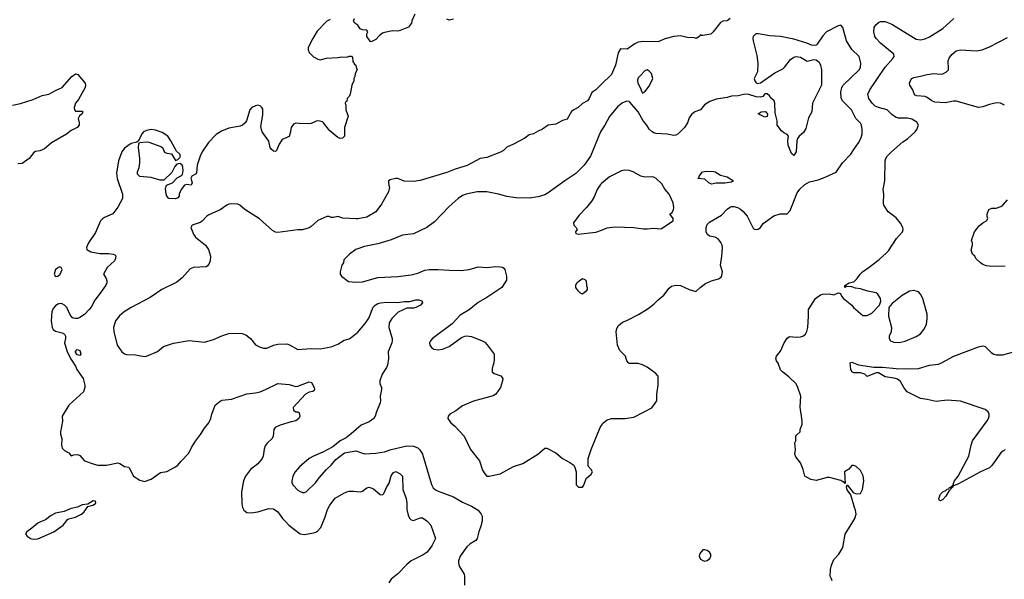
# Model space of a CAD drawing. Header units: inches. Extents: x 1793441 to 1900654, y 320892 to 470514.
# Tile 40 of 99: x 1834768 to 1843623, y 419483 to 424520. Entities that reach past the tile are written whole.
import ezdxf

# ---------------------------------------------------------------- set-up
doc = ezdxf.new("R2010")
doc.units = ezdxf.units.IN
doc.header["$MEASUREMENT"] = 0
for name, color, linetype in [('B8431', 7, 'Continuous'), ('B8432', 7, 'Continuous'), ('B8441', 7, 'Continuous'), ('B8442', 7, 'Continuous')]:
    doc.layers.add(name, color=color, linetype=linetype)

msp = doc.modelspace()

# ---------------------------------------------------------------- linework, layer by layer
at = {"layer": 'B8431', "color": 5}
for points, elevation in [([(1834954.8, 420000), (1834930, 419989.5), (1834878, 419942), (1834831, 419910), (1834821, 419890), (1834836, 419870), (1834864.7, 419850), (1834890, 419843.8), (1834930, 419848.7), (1835076.2, 419910), (1835158.4, 419970), (1835182.8, 420000)], 320), ([(1837160.2, 420000), (1837188.9, 419970), (1837290, 419892.7), (1837330, 419886), (1837410, 419901.3), (1837432, 419908), (1837450, 419920.2), (1837476.1, 419950), (1837496.9, 420000)], 320), ([(1838438.1, 420000), (1838466.7, 419970), (1838508.2, 419850), (1838475.6, 419784.4), (1838433, 419727), (1838396.7, 419703.3), (1838290, 419649.7), (1838250, 419615.4), (1838168.8, 419531.2), (1838110, 419485.1), (1838088.2, 419451.8)], 320), ([(1838925.1, 420000), (1838918.3, 419970), (1838896, 419910), (1838883.1, 419850), (1838869, 419831), (1838818.2, 419801.8), (1838790, 419776.2), (1838728.2, 419690), (1838714.9, 419650), (1838713.4, 419630), (1838719.9, 419599.9), (1838764, 419530), (1838767.7, 419510), (1838767.7, 419430)], 340)]:
    msp.add_lwpolyline(points, dxfattribs=dict(at, elevation=elevation))
at = {"layer": 'B8432', "color": 5}
for points, elevation in [([(1838321, 424570), (1838294.8, 424510), (1838290.7, 424489.3), (1838266, 424454), (1838190, 424421.2), (1838170, 424417.2), (1838119.8, 424420.2), (1838050, 424405.2), (1838030, 424397.2), (1838002.8, 424377.2), (1837970, 424342), (1837930, 424322), (1837923.1, 424323.1), (1837910, 424338), (1837888.7, 424370), (1837888.9, 424391.1), (1837898, 424410), (1837890, 424426), (1837850, 424428.7), (1837830, 424438), (1837809.1, 424469.1), (1837782, 424490), (1837769, 424510), (1837778, 424530)], 320), ([(1837559.1, 424520.9), (1837530, 424505.2), (1837444.6, 424415.4), (1837403.8, 424350), (1837362, 424270), (1837362, 424250), (1837370, 424226), (1837410, 424186.8), (1837450, 424164), (1837470, 424158.8), (1837526.3, 424173.7), (1837630, 424178.8), (1837664.7, 424184.7), (1837710, 424182), (1837730, 424192), (1837751.6, 424191.6), (1837759.6, 424179.6), (1837763.6, 424143.6), (1837779.6, 424119.6), (1837792, 424110), (1837792.7, 424092.7), (1837802, 424070), (1837785.4, 424034.6), (1837782, 424010), (1837772, 423990), (1837772, 423970), (1837756, 423930), (1837741, 423850), (1837730, 423828), (1837712, 423810), (1837710, 423786), (1837698, 423782), (1837694, 423770), (1837702, 423750), (1837701, 423710), (1837721, 423650), (1837688.4, 423550), (1837688.1, 423471.9), (1837670, 423452.7), (1837650, 423449.6), (1837630, 423458.4), (1837558.5, 423518.5), (1837501.2, 423590), (1837490, 423599.3), (1837470, 423606), (1837450, 423609.2), (1837434.4, 423605.6), (1837390, 423584), (1837310, 423582.7), (1837250, 423589.2), (1837230, 423579), (1837210.8, 423550), (1837201.4, 423498.6), (1837190.5, 423469.5), (1837130, 423441.2), (1837100.4, 423399.6), (1837077.1, 423342.9), (1837070, 423334), (1837050, 423337.2), (1837030, 423354), (1837020.9, 423370), (1837007.3, 423427.3), (1836949.5, 423509.5), (1836941.2, 423530), (1836938, 423558), (1836955.9, 423664.1), (1836953.4, 423713.4), (1836945.2, 423730), (1836930, 423745.2), (1836910, 423749.3), (1836890, 423746), (1836856, 423730), (1836838.8, 423710), (1836808.2, 423610), (1836794.9, 423590), (1836772.7, 423570), (1836750, 423561), (1836650, 423542.4), (1836582.3, 423517.7), (1836533.9, 423486.1), (1836466.1, 423413.9), (1836410.3, 423330), (1836390.3, 423290), (1836365.5, 423210), (1836357.5, 423142.5), (1836350.4, 423129.6), (1836316, 423110), (1836307.5, 423092.5), (1836318.8, 423050), (1836311.3, 423030), (1836270, 423036), (1836250, 423029.3), (1836220.7, 422990), (1836202, 422950), (1836201, 422930), (1836190, 422915.3), (1836170, 422907.6), (1836109.2, 422910), (1836092.7, 422930), (1836085.1, 422950), (1836079.3, 423000.7), (1836089.2, 423030.8), (1836142, 423050), (1836184.5, 423095.5), (1836222.7, 423117.3), (1836232.5, 423127.5), (1836237, 423163), (1836233.8, 423193.8), (1836229.2, 423210), (1836210, 423226), (1836179.8, 423220.2), (1836162.4, 423197.6), (1836136.7, 423143.3), (1836064, 423076), (1836030, 423074), (1835950, 423100.7), (1835850, 423107.8), (1835827.6, 423130), (1835827.3, 423150), (1835842, 423190), (1835849.6, 423230), (1835849.5, 423270.5), (1835838, 423370), (1835840.2, 423399.8), (1835846, 423414), (1835910, 423419.3), (1835930, 423416.4), (1836038.4, 423378.4), (1836051, 423370), (1836070, 423326), (1836090, 423318.8), (1836133, 423313), (1836170, 423251.3), (1836190, 423261), (1836210, 423282.8), (1836213, 423290), (1836209.4, 423310), (1836177.1, 423337.1), (1836128, 423430), (1836100.5, 423470), (1836050, 423505.1), (1835990, 423526), (1835950, 423532), (1835910, 423523.7), (1835882.8, 423510), (1835870, 423494), (1835834, 423426), (1835822, 423418), (1835770, 423406.6), (1835710, 423362.9), (1835687, 423330), (1835655.6, 423250), (1835637.7, 423137.7), (1835645.7, 423090), (1835692.2, 422950), (1835692.2, 422910), (1835650, 422832), (1835607.2, 422772.8), (1835530, 422740.4), (1835511.8, 422728.2), (1835496, 422710), (1835450, 422603.7), (1835388.1, 422511.9), (1835370.4, 422470), (1835373.4, 422450), (1835409.2, 422429.2), (1835490, 422416.9), (1835570, 422415.8), (1835610, 422410.6), (1835624, 422404), (1835633.2, 422393.2), (1835630.7, 422370), (1835622, 422350), (1835555.5, 422290), (1835522.8, 422230), (1835546, 422190), (1835550.7, 422170.7), (1835550.7, 422150), (1835542.8, 422130), (1835502, 422070), (1835443.2, 421996.8), (1835410, 421932.7), (1835392.4, 421910), (1835350, 421866), (1835310, 421838.4), (1835290, 421829.4), (1835270, 421829.2), (1835250, 421832.7), (1835240.1, 421840.1), (1835222, 421862), (1835190.8, 421930.8), (1835171.6, 421951.6), (1835150, 421962.6), (1835130, 421964.4), (1835110, 421958.5), (1835090, 421945.1), (1835070, 421920.7), (1835058.6, 421890), (1835050.2, 421810), (1835059.5, 421750), (1835070, 421730.6), (1835090, 421715.5), (1835150, 421702.8), (1835171.3, 421690), (1835178.8, 421670), (1835178.8, 421650), (1835170.8, 421610), (1835196, 421530), (1835230, 421462), (1835270, 421402), (1835282.8, 421370), (1835338.4, 421290), (1835354.9, 421230), (1835354.9, 421210), (1835342, 421170), (1835210.6, 421050), (1835150.5, 420950), (1835153.2, 420906.8), (1835136, 420810), (1835136, 420790), (1835146, 420750), (1835142.8, 420690), (1835150, 420664.7), (1835170, 420642), (1835210, 420622), (1835230, 420594), (1835256.4, 420603.6), (1835290, 420606), (1835310, 420596), (1835352, 420550), (1835438, 420518), (1835470.7, 420510.7), (1835549.4, 420510.6), (1835650, 420530.8), (1835670, 420524.7), (1835710, 420498), (1835750, 420492), (1835791.3, 420410), (1835850, 420374.8), (1835890, 420364.9), (1835950, 420385.5), (1836034.8, 420445.2), (1836090, 420454.8), (1836170, 420495.3), (1836190, 420510.4), (1836216.5, 420543.5), (1836290, 420618.3), (1836314.5, 420670), (1836350, 420727.4), (1836394.8, 420785.2), (1836430, 420843.2), (1836468.7, 420890), (1836487.3, 420930), (1836495.5, 420970), (1836525.7, 421050), (1836570, 421086.7), (1836590, 421096.9), (1836674.3, 421105.7), (1836810, 421152.7), (1836890, 421161.8), (1836930, 421171.3), (1836979.5, 421190), (1837090, 421245.3), (1837190, 421236), (1837250, 421219.5), (1837270, 421221.7), (1837370, 421260.3), (1837393.5, 421253.5), (1837416.3, 421210), (1837420.7, 421190), (1837417.1, 421182.9), (1837405.2, 421174.8), (1837370, 421167.6), (1837338, 421150), (1837227.3, 421030), (1837230, 421004.7), (1837250, 420991), (1837270.8, 420990.8), (1837282, 420982), (1837287.3, 420950), (1837278, 420930), (1837250, 420909.6), (1837210, 420901.6), (1837111, 420870), (1837066.8, 420850), (1837053.4, 420830), (1837048, 420770), (1837038, 420750), (1836992.8, 420707.2), (1836976.9, 420683.1), (1836966.9, 420653.1), (1836956.5, 420590), (1836947.2, 420570), (1836910, 420523.6), (1836844.9, 420470), (1836797.3, 420410), (1836780.7, 420370), (1836762, 420270), (1836766.1, 420166.1), (1836772.4, 420130), (1836784.9, 420104.9), (1836810, 420084.4), (1836850, 420080.3), (1836910, 420089), (1837010, 420119.6), (1837050, 420116.5), (1837090, 420090.4), (1837131.5, 420030), (1837160.2, 420000)], 320), ([(1838670, 424526), (1838630, 424516), (1838610, 424525.2)], 320), ([(1834704, 423750), (1834774.8, 423765.2), (1834890, 423801.6), (1834970, 423836.5), (1835031.5, 423848.5), (1835095.2, 423884.8), (1835150.8, 423909.2), (1835238.4, 424010), (1835270, 424032.4), (1835290, 424028), (1835357.1, 423950), (1835360.4, 423930), (1835355.8, 423910), (1835298, 423802), (1835270, 423769), (1835258, 423730), (1835260.7, 423710), (1835270, 423696), (1835330, 423698), (1835336, 423690), (1835326, 423670), (1835305.5, 423654.5), (1835293, 423630), (1835304.4, 423590), (1835303.7, 423570), (1835286, 423550), (1835230, 423522), (1835190, 423489.8), (1835054, 423410), (1834990, 423357), (1834950, 423340.9), (1834910, 423332.7), (1834895.5, 423324.5), (1834852.7, 423270), (1834790, 423226.6), (1834750, 423223.6)], 280), ([(1840000, 423938.7), (1839950.6, 423890), (1839914.6, 423865.4), (1839890.4, 423810), (1839873.4, 423790), (1839830, 423764.5), (1839790, 423729.3), (1839750, 423709.3), (1839730, 423693.2), (1839690, 423624), (1839650, 423613.2), (1839590, 423579), (1839522, 423570), (1839470, 423533.2), (1839430, 423517.2), (1839390, 423493.2), (1839350, 423482.7), (1839310, 423454), (1839210, 423399.3), (1839148.2, 423371.8), (1839117.5, 423342.5), (1839092.8, 423327.2), (1838970, 423280.9), (1838910, 423269), (1838792, 423208), (1838684.7, 423175.3), (1838610, 423144.5), (1838370, 423072.3), (1838310, 423063.7), (1838227, 423067), (1838170, 423089.3), (1838151.4, 423091.4), (1838100.5, 423079.5), (1838086, 423070), (1838083.5, 423056.5), (1838086.8, 423030), (1838094.8, 423010), (1838086, 422970), (1838021.4, 422858.6), (1837970, 422789), (1837890, 422742.7), (1837810, 422726.6), (1837790, 422726.6), (1837674, 422734), (1837630, 422748.7), (1837590, 422738), (1837570, 422738), (1837550, 422748.7), (1837530, 422749), (1837450, 422712.3), (1837390, 422658), (1837370, 422647), (1837310, 422629.4), (1837270, 422629.5), (1837090, 422604.5), (1837070, 422607), (1837041, 422621), (1836926, 422726), (1836794, 422810), (1836749.3, 422849.3), (1836730, 422859), (1836670, 422862.7), (1836650, 422858), (1836630, 422849.6), (1836572.3, 422807.7), (1836470, 422764.8), (1836450, 422751), (1836410, 422707), (1836390, 422695.3), (1836320.5, 422670), (1836308.2, 422650), (1836330.4, 422590), (1836350, 422562), (1836438.4, 422490), (1836466.7, 422450), (1836484.4, 422390), (1836482.4, 422350), (1836470, 422319.3), (1836456.7, 422303.3), (1836443.7, 422296.3), (1836330, 422288.2), (1836302.4, 422277.6), (1836230, 422195.4), (1836181.7, 422158.3), (1836046, 422090), (1835940.6, 422019.4), (1835770, 421930.9), (1835708.6, 421891.4), (1835665.3, 421854.7), (1835628.9, 421810), (1835610.3, 421750), (1835614.9, 421714.9), (1835646, 421590), (1835687.3, 421530), (1835710, 421513.4), (1835730, 421507.7), (1835810, 421503), (1835890, 421487.7), (1835910, 421490.7), (1836006.3, 421533.7), (1836062.5, 421577.5), (1836150, 421608), (1836293.2, 421633.2), (1836430, 421617.3), (1836510, 421640.7), (1836585.4, 421674.6), (1836650, 421694), (1836730, 421698.8), (1836770, 421694.8), (1836802.8, 421682.8), (1836844.7, 421650), (1836890, 421592), (1836930, 421571.3), (1836962, 421562), (1836990, 421562.8), (1837049.4, 421590.6), (1837090, 421598.8), (1837170, 421601), (1837194.4, 421594.4), (1837270, 421551), (1837390, 421561.6), (1837470, 421556.5), (1837570, 421576.5), (1837630, 421600.9), (1837685.5, 421634.5), (1837731.4, 421648.6), (1837750, 421658.9), (1837810, 421708.9), (1837875.4, 421784.6), (1837906.9, 421833.1), (1837947.7, 421932.3), (1837964.7, 421950), (1837990, 421964.4), (1838011.5, 421971.5), (1838070, 421978.2), (1838165.6, 421974.4), (1838230, 421983.1), (1838278, 421982), (1838330, 421998.4), (1838358.4, 421998.4), (1838384.7, 421990), (1838391.3, 421970), (1838371.3, 421950), (1838330, 421929.3), (1838310, 421922.7), (1838250, 421922.9), (1838172, 421888), (1838113.4, 421830), (1838091.8, 421790), (1838089.1, 421749.1), (1838117, 421650), (1838118.7, 421630), (1838114.9, 421610), (1838083.1, 421530), (1838085.5, 421470), (1838076, 421410), (1838067.7, 421390), (1838026.7, 421330), (1838006, 421270), (1838005.5, 421245.5), (1838021, 421210), (1838022.8, 421190), (1838010.7, 421130), (1838014, 421090), (1838010.6, 421070), (1837976.3, 420990), (1837965.5, 420950), (1837954, 420930), (1837910, 420899.6), (1837838.8, 420870), (1837750, 420792.3), (1837702.8, 420757.2), (1837650, 420729.2), (1837583.1, 420676.9), (1837493.7, 420626.3), (1837410, 420592.3), (1837370.4, 420569.6), (1837285.1, 420494.9), (1837244.9, 420450), (1837225.3, 420410), (1837215.3, 420370), (1837216.4, 420350), (1837226.4, 420330), (1837270, 420286.4), (1837290, 420272.4), (1837310, 420263.8), (1837330, 420265.5), (1837346.3, 420273.7), (1837429.6, 420350), (1837462.4, 420397.6), (1837528.3, 420471.7), (1837569.3, 420510), (1837610, 420561), (1837690, 420621), (1837790, 420638), (1837870, 420612.4), (1837970, 420617.4), (1838050, 420629), (1838110, 420651.6), (1838250, 420685.8), (1838310, 420682), (1838347.2, 420667.2), (1838367.3, 420647.3), (1838391.7, 420610), (1838470, 420336), (1838485.8, 420305.8), (1838507.1, 420287.1), (1838530, 420275.3), (1838670, 420224.9), (1838750, 420178.5), (1838830, 420141.7), (1838890, 420104.9), (1838919.5, 420070), (1838927.2, 420050), (1838927.4, 420010), (1838925.1, 420000)], 340), ([(1840000, 423524.6), (1839990.3, 423510), (1839900.2, 423290), (1839843.1, 423210), (1839770, 423136.4), (1839669.4, 423070.6), (1839520, 422960), (1839490, 422943.9), (1839430, 422924.4), (1839350, 422914.8), (1839230, 422916.8), (1839150, 422929.8), (1839074, 422950), (1838969.8, 422969.8), (1838882, 422970), (1838782, 422950), (1838750, 422936.1), (1838710.8, 422909.2), (1838630, 422839.1), (1838499.2, 422700.8), (1838430, 422648.4), (1838310, 422593.7), (1838210, 422581.7), (1838110, 422537.7), (1837990, 422503.5), (1837870, 422477.6), (1837790.8, 422450), (1837733.4, 422410), (1837682.8, 422357.2), (1837678.8, 422330), (1837664.9, 422310), (1837650.9, 422250.9), (1837651, 422230), (1837661, 422210), (1837724.9, 422164.9), (1837790, 422158.9), (1837850, 422160.9), (1837990, 422200.2), (1838170, 422207.9), (1838290, 422222.4), (1838350, 422239.6), (1838410, 422265.5), (1838450, 422271.6), (1838530, 422272.9), (1838630, 422264.4), (1838738, 422262), (1838810, 422271.8), (1838890, 422294.9), (1838970, 422288.2), (1839050, 422298.8), (1839090, 422296), (1839110, 422291), (1839122, 422282), (1839130.6, 422270.6), (1839146, 422210), (1839144.7, 422175.3), (1839104.7, 422110), (1838970, 422018.4), (1838890, 421975.6), (1838810.3, 421909.7), (1838730, 421860.5), (1838656.4, 421783.6), (1838481.6, 421650), (1838462.4, 421630), (1838454.4, 421610), (1838457.1, 421590), (1838470.6, 421570), (1838493.5, 421553.5), (1838530, 421547), (1838570, 421554), (1838630, 421578.4), (1838741, 421659), (1838770, 421670.4), (1838790, 421673.7), (1838830, 421668.7), (1838926, 421630), (1838950, 421616.3), (1838973.5, 421593.5), (1839034, 421510), (1839036, 421464), (1839032, 421430), (1839016.9, 421383.1), (1839018, 421350), (1839035.3, 421335.3), (1839095.3, 421315.3), (1839112, 421290), (1839111.3, 421270), (1839091.3, 421210), (1839050, 421148.7), (1839026.4, 421133.6), (1838850, 421087), (1838750, 421045.1), (1838690, 421000.7), (1838636, 420970), (1838622.8, 420950), (1838618.8, 420930), (1838646.8, 420890), (1838681.1, 420861.1), (1838766, 420770), (1838821, 420650), (1838902.8, 420550), (1838930, 420464.7), (1838950, 420431.3), (1838970, 420411.3), (1838990, 420411), (1839090, 420431), (1839210, 420497.3), (1839293.4, 420526.6), (1839428.7, 420610), (1839490, 420662), (1839510, 420662), (1839590, 420622.8), (1839650, 420570.8), (1839715.9, 420535.9), (1839750.7, 420510.7), (1839761, 420490), (1839771.3, 420450), (1839772.7, 420332.7), (1839792.7, 420312.7), (1839830, 420312), (1839842, 420330), (1839862, 420390), (1839908, 420430), (1839918, 420450), (1839908, 420470), (1839880.4, 420500.4), (1839879, 420570), (1839906, 420650), (1839989.6, 420850.4), (1840000, 420867.3)], 360), ([(1840000, 423044.1), (1839990, 423035.6), (1839961.3, 422990), (1839934.8, 422925.2), (1839912.4, 422890), (1839864.9, 422830), (1839800, 422760), (1839747.3, 422690), (1839750.8, 422670.8), (1839771.3, 422650), (1839781, 422630), (1839766, 422610), (1839770, 422594), (1839790, 422588), (1839950, 422606.4), (1840000, 422626.2)], 380), ([(1837496.9, 420000), (1837515.5, 420044.5), (1837535.1, 420110), (1837558.5, 420150), (1837606.5, 420213.5), (1837681.7, 420258.3), (1837710, 420270.2), (1837730, 420275.8), (1837770, 420276.6), (1837830, 420271.6), (1837850, 420277.6), (1837890, 420306), (1837910, 420311.5), (1837950, 420296.5), (1838010, 420247.3), (1838030, 420244.7), (1838043.2, 420256.8), (1838066.6, 420310), (1838091.1, 420348.9), (1838110, 420413), (1838130, 420443.8), (1838150, 420452.2), (1838190, 420433), (1838210.3, 420410), (1838212.4, 420290), (1838242.7, 420210), (1838250.2, 420169.8), (1838250.3, 420110), (1838261.7, 420061.7), (1838273.5, 420033.5), (1838290, 420018), (1838310, 420012.4), (1838370, 420036.5), (1838390, 420036), (1838428.5, 420010), (1838438.1, 420000)], 320), ([(1835182.8, 420000), (1835199.5, 420020.5), (1835210, 420027.7), (1835270, 420042.4), (1835324, 420070), (1835349, 420090), (1835382, 420138), (1835426, 420150), (1835450, 420166), (1835454, 420170), (1835450, 420186), (1835430, 420188), (1835379.6, 420160.4), (1835330, 420154), (1835287.7, 420132.3), (1835230, 420119.3), (1835167.5, 420092.5), (1835090, 420078.4), (1835050, 420058.4), (1835000.6, 420019.4), (1834954.8, 420000)], 320)]:
    msp.add_lwpolyline(points, dxfattribs=dict(at, elevation=elevation))
for points, elevation in [([(1835130, 422294), (1835116, 422290), (1835088.9, 422270), (1835077.1, 422230), (1835090, 422208.4), (1835110, 422212.4), (1835131.1, 422230), (1835150.9, 422270), (1835141.2, 422290)], 320), ([(1839830, 422048), (1839810, 422058), (1839790, 422078), (1839768.7, 422110), (1839768.7, 422130), (1839778, 422150), (1839798, 422170), (1839830, 422191), (1839850, 422182), (1839862, 422170), (1839865.4, 422125.4), (1839872, 422110), (1839872, 422090), (1839863.6, 422076.4)], 360), ([(1835310, 421498), (1835284.7, 421504.7), (1835270, 421526), (1835270, 421534), (1835286, 421550), (1835310, 421542), (1835318, 421510)], 320)]:
    msp.add_lwpolyline(points, close=True, dxfattribs=dict(at, elevation=elevation))
at = {"layer": 'B8441', "color": 5, "elevation": 340}
msp.add_lwpolyline([(1842075.3, 419470), (1842070, 419486), (1842055.3, 419510), (1842059, 419570), (1842069, 419610), (1842090, 419662), (1842135.3, 419710), (1842169, 419770), (1842192.7, 419890), (1842260.5, 420000)], dxfattribs=at)
at = {"layer": 'B8441', "color": 5, "elevation": 360}
msp.add_lwpolyline([(1840930, 419748.7), (1840910, 419748.7), (1840883.5, 419716.5), (1840878, 419690), (1840890, 419664.7), (1840910, 419651.3), (1840930, 419646.8), (1840950, 419651.3), (1840975.3, 419670), (1840984, 419690), (1840982, 419710), (1840970, 419728), (1840950, 419742)], close=True, dxfattribs=at)
at = {"layer": 'B8442', "color": 5}
for points, elevation in [([(1841157.4, 424530), (1841130.1, 424509.9), (1841090, 424506), (1841070, 424495.1), (1841004.6, 424410), (1840983, 424390), (1840910, 424377.2), (1840898, 424378), (1840890, 424386), (1840882, 424370), (1840852, 424350), (1840836.5, 424356.5), (1840770, 424359.6), (1840710, 424373.2), (1840650, 424369.4), (1840570, 424347), (1840510, 424320.5), (1840377, 424323), (1840330, 424317.6), (1840298.5, 424301.5), (1840230, 424254.7), (1840170, 424256.2), (1840150, 424221.2), (1840125.7, 424110), (1840090, 424027.3), (1840000, 423938.7)], 340), ([(1842260.5, 420000), (1842279, 420030), (1842289.2, 420070), (1842285.6, 420105.6), (1842274, 420130), (1842242, 420242), (1842210, 420288), (1842203.1, 420316.9), (1842210, 420332), (1842264.7, 420264.7), (1842290, 420252), (1842330, 420254), (1842348.4, 420291.6), (1842359, 420370), (1842354.8, 420414.8), (1842330, 420462), (1842290, 420498), (1842270, 420508), (1842250, 420506), (1842224.7, 420475.3), (1842186.8, 420450), (1842190, 420346), (1842179, 420359), (1842170, 420359), (1842152.5, 420372.5), (1842050, 420398), (1842030, 420398), (1841930, 420372), (1841882.4, 420382.4), (1841828.7, 420410), (1841813.2, 420470), (1841789.4, 420530), (1841746.8, 420586.8), (1841739.3, 420610), (1841743.7, 420650), (1841739, 420710), (1841748, 420730), (1841748, 420770), (1841756.4, 420783.6), (1841786, 420810), (1841788, 420830), (1841804.7, 420875.3), (1841805.2, 420910), (1841786.3, 421033.7), (1841792.3, 421130), (1841766.9, 421210), (1841750, 421242.9), (1841685.4, 421305.4), (1841630, 421346.6), (1841610, 421369.4), (1841588.6, 421428.6), (1841573.6, 421450), (1841566.6, 421470), (1841573.6, 421490), (1841610, 421537.3), (1841644.2, 421610), (1841670, 421653), (1841690, 421668.2), (1841750, 421663.1), (1841790, 421666.4), (1841810, 421672.7), (1841834, 421690), (1841847.2, 421712.8), (1841856.9, 421750), (1841863.1, 421850), (1841861.3, 421910), (1841924.5, 422010), (1841970, 422044.9), (1841990.7, 422050.7), (1842051, 422051), (1842090, 422044.7), (1842130, 422062), (1842139.6, 422059.6), (1842150, 422054), (1842158.8, 422030), (1842176, 422010), (1842250, 421951.3), (1842266, 421930), (1842350, 421858), (1842390, 421858.8), (1842430, 421877.3), (1842501.2, 421950), (1842512.9, 421987.1), (1842509.3, 422010), (1842486, 422050), (1842470, 422060.7), (1842396.3, 422076.3), (1842330, 422097), (1842283.7, 422103.7), (1842250, 422115.3), (1842202, 422118), (1842188.7, 422108.7), (1842187.3, 422127.3), (1842226, 422150), (1842270, 422161), (1842299, 422190), (1842326, 422230), (1842346, 422250), (1842408.2, 422291.8), (1842498.2, 422361.8), (1842561.3, 422418.7), (1842581, 422439), (1842652.7, 422550), (1842706, 422610), (1842712, 422630), (1842709.4, 422650), (1842690, 422689.2), (1842650, 422735.1), (1842579.3, 422790), (1842539.3, 422850), (1842536, 422870), (1842539.3, 422950), (1842532.3, 422990), (1842549.6, 423070), (1842551.3, 423250), (1842556.3, 423270), (1842569.6, 423290), (1842607.6, 423330), (1842710, 423421.3), (1842751.8, 423448.2), (1842821.6, 423510), (1842836.9, 423530), (1842849.5, 423570), (1842836.3, 423596.3), (1842790, 423623.6), (1842752.2, 423632.2), (1842670, 423633.3), (1842643.2, 423643.2), (1842610, 423666.9), (1842570, 423708.4), (1842490, 423728.2), (1842462.3, 423742.3), (1842432.8, 423770), (1842405.6, 423810), (1842396.1, 423850), (1842411.9, 423890), (1842550, 424091.8), (1842619.6, 424170), (1842632, 424190), (1842629.3, 424210), (1842508, 424310), (1842469.7, 424350), (1842459.7, 424370), (1842449.7, 424410), (1842453.6, 424450), (1842466.3, 424473.7), (1842490, 424494.9), (1842510, 424503.8), (1842550, 424503.1), (1842610, 424480.3), (1842830, 424344.9), (1842870, 424338), (1842910, 424346.4), (1842950, 424365.3), (1843070, 424441.1), (1843169.7, 424530)], 340), ([(1840000, 420867.3), (1840012.5, 420887.5), (1840050, 420918), (1840090, 420931.3), (1840210, 420931), (1840290, 420941), (1840452.5, 421027.5), (1840499, 421090), (1840499, 421150), (1840509, 421230), (1840508.7, 421310), (1840490, 421335.3), (1840412.1, 421392.1), (1840370, 421413.2), (1840330, 421424), (1840250, 421424), (1840242, 421430), (1840229.4, 421449.4), (1840217.2, 421490), (1840163.8, 421543.8), (1840143, 421590), (1840131.6, 421710), (1840138.3, 421741.7), (1840153.1, 421766.9), (1840190, 421797.1), (1840228.2, 421811.8), (1840333.4, 421866.6), (1840420.1, 421919.9), (1840470, 421958), (1840510, 421999.1), (1840560.1, 422039.9), (1840610, 422102.8), (1840630, 422120.7), (1840670, 422130.8), (1840710, 422126.8), (1840790, 422091.3), (1840850, 422074), (1840888, 422110), (1840935.5, 422144.5), (1840990, 422170.8), (1841052.5, 422187.5), (1841076.6, 422203.4), (1841083.7, 422216.3), (1841087, 422250), (1841069.8, 422310), (1841082.9, 422390), (1841088.9, 422470), (1841086, 422490), (1841074.6, 422514.6), (1841048.2, 422548.2), (1841022.6, 422562.6), (1840970, 422571.6), (1840949.8, 422589.8), (1840941.5, 422610), (1840941.8, 422650), (1840950, 422675.5), (1840970, 422697), (1841078.2, 422761.8), (1841130, 422815.2), (1841150, 422830.2), (1841170, 422837.4), (1841190, 422837.7), (1841223, 422830), (1841250, 422814.4), (1841273.8, 422793.8), (1841309.1, 422750), (1841363.4, 422643.4), (1841374, 422634), (1841390, 422630.7), (1841410, 422635.5), (1841430, 422648), (1841454, 422686), (1841550, 422753.4), (1841607.7, 422772.3), (1841670, 422773.6), (1841696.2, 422803.8), (1841759.2, 422960.8), (1841784.2, 422995.8), (1841830, 423036.5), (1841870, 423059), (1841950, 423077.6), (1841990, 423092.2), (1842110, 423147.3), (1842167.6, 423230), (1842242.4, 423310), (1842268, 423352), (1842312.8, 423410), (1842333, 423450), (1842343.6, 423490), (1842345.1, 423530), (1842337.6, 423570), (1842328.2, 423588.2), (1842287.8, 423630), (1842248, 423708), (1842167.7, 423790), (1842156.6, 423816.6), (1842152.7, 423867.3), (1842161.5, 423910), (1842173.5, 423930), (1842317.4, 424070), (1842329.7, 424090), (1842333.5, 424130), (1842317.6, 424190), (1842252.5, 424252.5), (1842202, 424330), (1842170, 424448.7), (1842151.9, 424471.9), (1842130, 424466), (1842024.9, 424410), (1841990, 424376), (1841941.1, 424298.9), (1841930, 424289.2), (1841913.7, 424286.3), (1841890, 424289.5), (1841848.1, 424308.1), (1841730, 424343.1), (1841610, 424367.4), (1841513.5, 424373.5), (1841410, 424394), (1841388.8, 424391.2), (1841364.9, 424370), (1841360.5, 424350), (1841363.8, 424330), (1841398, 424198), (1841406.7, 424130), (1841401.6, 424050), (1841374, 423990), (1841378.8, 423970), (1841390, 423951.3), (1841404.5, 423944.5), (1841430, 423950.8), (1841559.3, 424040.7), (1841630, 424078.9), (1841650, 424095.8), (1841699.9, 424160.1), (1841730, 424181.8), (1841750, 424188.5), (1841790, 424183.4), (1841850, 424147), (1841910, 424160.1), (1841930, 424157.3), (1841957.3, 424137.3), (1841970.9, 424110.9), (1841979, 424070), (1841978.8, 423930), (1841898.8, 423770), (1841890.7, 423690), (1841862.8, 423637.2), (1841838.2, 423541.8), (1841815.3, 423504.7), (1841776.8, 423470), (1841764.2, 423450), (1841756.6, 423430), (1841750.1, 423330), (1841730, 423297), (1841710, 423316), (1841679.7, 423390), (1841676, 423430), (1841680.7, 423470), (1841670, 423485.7), (1841641.3, 423501.3), (1841619.8, 423519.8), (1841579.5, 423570), (1841579.3, 423610), (1841562.7, 423682.7), (1841557.7, 423770), (1841551.9, 423790), (1841527.8, 423810), (1841510, 423835.1), (1841490, 423852.8), (1841468.9, 423851.1), (1841450, 423829.5), (1841430, 423822), (1841390, 423824.5), (1841326.2, 423846.2), (1841290, 423848.3), (1841230, 423835.3), (1841170, 423832.8), (1841130, 423820.8), (1841030, 423803.8), (1840975.2, 423784.8), (1840925.9, 423754.1), (1840890.2, 423709.8), (1840840.7, 423690), (1840810, 423667.8), (1840790, 423637), (1840774.2, 423590), (1840746.7, 423550), (1840690, 423491.1), (1840670, 423480.4), (1840650, 423478.7), (1840590.4, 423489.6), (1840490, 423496), (1840470, 423500.9), (1840457.2, 423510), (1840430, 423535.1), (1840408.3, 423570), (1840374.8, 423610), (1840330, 423692), (1840256.5, 423776.5), (1840250, 423782.4), (1840227.6, 423787.6), (1840190, 423771), (1840144.4, 423735.6), (1840071.9, 423648.1), (1840030.3, 423570), (1840000, 423524.6)], 360), ([(1843624, 423750), (1843587.7, 423767.7), (1843550, 423771.5), (1843490, 423756.8), (1843430, 423735.1), (1843390, 423729.7), (1843190, 423785.3), (1843165.8, 423785.8), (1843090, 423772), (1842998.7, 423778.7), (1842970.4, 423790.4), (1842930, 423820.8), (1842910, 423829.8), (1842834.5, 423834.5), (1842820.6, 423840.6), (1842811.2, 423851.2), (1842799.7, 423890), (1842772.4, 423930), (1842770.9, 423950), (1842780.7, 423979.3), (1842789.8, 423990.2), (1842810, 424000.7), (1842870, 424010.2), (1842930, 424027.7), (1842990, 424034.2), (1843050, 424030.2), (1843070, 424033.6), (1843104.2, 424050), (1843119.7, 424070), (1843121.3, 424078.7), (1843119.2, 424150), (1843125.5, 424174.5), (1843150, 424207), (1843190, 424238.7), (1843230, 424247.4), (1843370, 424238.5), (1843424, 424250), (1843490, 424276.9), (1843650, 424358.5)], 320), ([(1840000, 422626.2), (1840050, 422646), (1840123.3, 422656.7), (1840290, 422650.6), (1840376.8, 422636.8), (1840410, 422636.3), (1840470, 422644.9), (1840530, 422638.8), (1840538.6, 422641.4), (1840646, 422710), (1840645.2, 422730), (1840640.2, 422740.2), (1840615.3, 422770), (1840634.5, 422785.5), (1840647, 422810), (1840649.6, 422830), (1840643.7, 422870), (1840610, 422948.7), (1840570, 422995.3), (1840543.3, 423043.3), (1840491.1, 423091.1), (1840470, 423101.3), (1840450, 423104.7), (1840390, 423103.6), (1840352.7, 423112.7), (1840283.7, 423150), (1840250, 423162.4), (1840210, 423165.6), (1840181.3, 423158.7), (1840073.5, 423106.5), (1840000, 423044.1)], 380), ([(1843630, 422302), (1843510, 422298), (1843463.1, 422303.1), (1843430, 422315.3), (1843408, 422330), (1843368, 422370), (1843358, 422390), (1843338, 422410), (1843324.7, 422444.7), (1843335.3, 422490), (1843335.3, 422510), (1843328.9, 422531.1), (1843355.3, 422610), (1843396.6, 422663.4), (1843430, 422691), (1843462, 422710), (1843475.3, 422730), (1843469.1, 422749.1), (1843469, 422770), (1843484, 422810), (1843510, 422824.7), (1843550, 422824.7), (1843590, 422838), (1843610, 422851.3), (1843650, 422898)], 320), ([(1843630, 420647.4), (1843610, 420637.7), (1843590, 420620.5), (1843510, 420507.3), (1843490, 420486.3), (1843409.3, 420450.7), (1843210, 420342), (1843160.4, 420320.4), (1843158, 420330), (1843165.2, 420334.8), (1843165.2, 420345.2), (1843176, 420370), (1843207.5, 420412.5), (1843302.7, 420590), (1843323.1, 420690), (1843337.4, 420730), (1843469.4, 420910), (1843479.5, 420930), (1843486.6, 420950), (1843486.6, 420970), (1843477.2, 420990), (1843449, 421010), (1843230, 421086.3), (1843110, 421094), (1843010, 421082.6), (1842930, 421102.4), (1842870, 421109.6), (1842750, 421169.5), (1842717.6, 421210), (1842690, 421262), (1842663.1, 421283.1), (1842632.9, 421292.9), (1842550, 421306.2), (1842490, 421340.9), (1842470, 421340.9), (1842390, 421309), (1842369.1, 421329.1), (1842330, 421340.9), (1842270, 421342.9), (1842251.9, 421351.9), (1842243.6, 421370), (1842235.3, 421430), (1842250, 421436.3), (1842310, 421414), (1842450, 421392.7), (1842526.6, 421393.4), (1842650, 421379.6), (1842770, 421376.9), (1842850, 421380.7), (1842950, 421409.1), (1843030, 421419.6), (1843057, 421430), (1843170, 421492.7), (1843390, 421574), (1843430, 421583), (1843450, 421579.1), (1843504.9, 421524.9), (1843529.1, 421509.1), (1843550, 421502.7), (1843610, 421504.3), (1843770, 421548.3)], 320)]:
    msp.add_lwpolyline(points, dxfattribs=dict(at, elevation=elevation))
for points, elevation in [([(1840410, 424069.4), (1840390, 424060.9), (1840350, 424018.9), (1840330, 423995.8), (1840323.6, 423976.4), (1840326.7, 423950), (1840349.4, 423910), (1840362, 423870), (1840370, 423859.3), (1840390, 423870.4), (1840430, 423920.4), (1840462.6, 423990), (1840450, 424034.5), (1840430, 424058)], 360), ([(1841470, 423641.2), (1841410, 423671.3), (1841435.3, 423690), (1841470, 423693.6), (1841478, 423690), (1841494, 423670), (1841490, 423648.7)], 360), ([(1840990, 423038.9), (1840964.2, 423050), (1840930, 423083.7), (1840868, 423090), (1840878, 423102), (1840878, 423110), (1840909.2, 423150), (1840943.1, 423156.9), (1841010, 423152.8), (1841022, 423150), (1841070, 423119.5), (1841130, 423106), (1841188, 423070), (1841170, 423058.9), (1841110, 423049.9), (1841032.7, 423047.3)], 360), ([(1842810, 422081.6), (1842770, 422075.6), (1842703.4, 422036.6), (1842613.4, 421966.6), (1842584.7, 421930), (1842582, 421850), (1842608, 421750), (1842604.9, 421710), (1842586.8, 421670), (1842586, 421650), (1842598, 421630), (1842630, 421618), (1842675.9, 421615.9), (1842730, 421626), (1842830, 421667.7), (1842867.9, 421692.1), (1842898, 421730), (1842922.9, 421777.1), (1842929.6, 421830), (1842927.6, 421870), (1842889.6, 422010), (1842870, 422049.2), (1842850, 422069.3)], 340), ([(1843050, 420189), (1843036.4, 420196.4), (1843034, 420210), (1843049.5, 420250), (1843070, 420270.4), (1843098, 420282), (1843110, 420294), (1843123.1, 420296.9), (1843130, 420310.7), (1843145.2, 420314.8), (1843150, 420322), (1843159.6, 420319.6), (1843158, 420310), (1843141, 420299), (1843138, 420290), (1843122.8, 420277.2), (1843096.3, 420230), (1843070, 420201.2)], 320)]:
    msp.add_lwpolyline(points, close=True, dxfattribs=dict(at, elevation=elevation))

doc.saveas('drawing.dxf')
